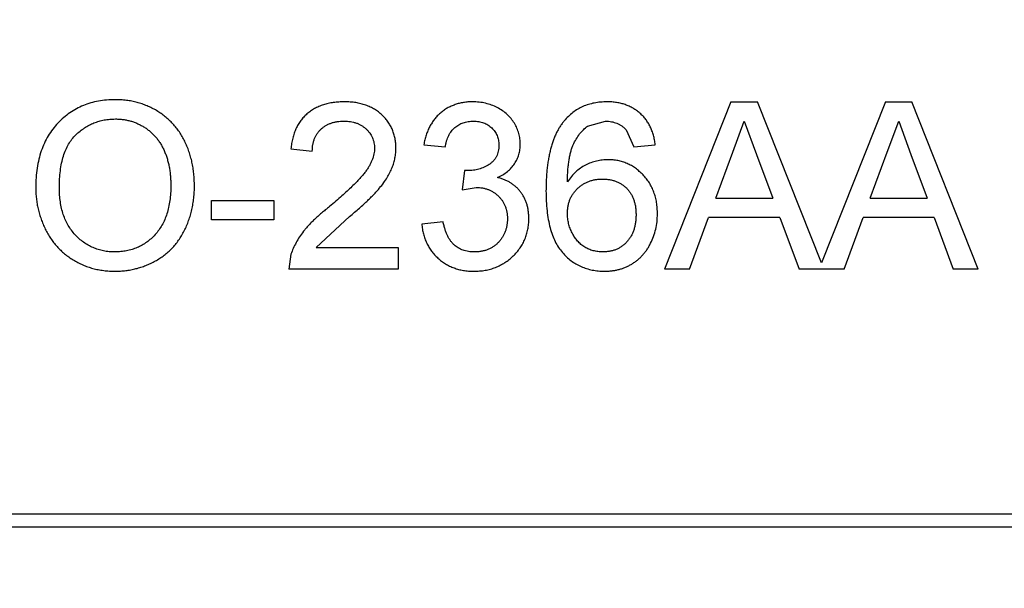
# Model space of a CAD drawing. Header units: millimetres. Extents: x 718 to 1157, y -195 to -52.
# Tile 138 of 156: x 1096.256 to 1097.728, y -121.311 to -120.461. Entities that reach past the tile are written whole.
import ezdxf

# ---------------------------------------------------------------- set-up
doc = ezdxf.new("R2010")
doc.units = ezdxf.units.MM
doc.header["$LTSCALE"] = 1.21
doc.header["$MEASUREMENT"] = 0
doc.header["$PDMODE"] = 3
doc.header["$PDSIZE"] = 0.3125
doc.layers.get('0').update_dxf_attribs({"linetype": 'CONTINUOUS'})
doc.layers.get('DEFPOINTS').update_dxf_attribs({"linetype": 'CONTINUOUS'})
doc.layers.add('Dim', color=3, linetype='CONTINUOUS', lineweight=25)
doc.styles.get("Standard").update_dxf_attribs({"font": 'txt', "width": 0.8})
doc.dimstyles.get("Standard").update_dxf_attribs({"dimtxt": 0.15625, "dimasz": 0.1875, "dimexe": 0.125, "dimexo": 0.0625, "dimgap": 0.09, "dimtad": 0, "dimtih": 1, "dimtoh": 1, "dimzin": 4, "dimdsep": 46, "dimtxsty": 'Standard', "dimblk": '_FILLED', "dimblk1": '_FILLED', "dimblk2": '_FILLED', "dimcen": 0.09, "dimazin": 1, "dimtp": 0.01, "dimtm": 0.01, "dimtfac": 1, "dimtofl": 0, "dimtmove": 0, "dimatfit": 3, "dimldrblk": '_FILLED', "dimfxl": 1, "dimtolj": 1, "dimtzin": 4, "dimarcsym": 0})

# ---------------------------------------------------------------- blocks, each defined once
blk = doc.blocks.new('_FILLED')
at = {"color": 0, "linetype": 'ByBlock'}
blk.add_solid([(0, 0), (-1, 0.16667), (-1, -0.16667)], dxfattribs=at)
blk = doc.blocks.new('*D41')
at = {"layer": 'DEFPOINTS', "color": 0}
for p in [(1078.3878, -101.7796), (1078.3878, -150.8296), (1143.3384, -150.8296)]:
    blk.add_point(p, dxfattribs=at)
at = {"layer": 'Dim', "color": 0, "lineweight": -2}
for p, q in [((1078.4503, -101.7796), (1143.4634, -101.7796)), ((1143.3384, -104.3196), (1143.3384, -122.3813)), ((1143.3384, -148.2896), (1143.3384, -130.2279)), ((1078.4503, -150.8296), (1143.4634, -150.8296))]:
    blk.add_line(p, q, dxfattribs=at)
at = {"layer": 'Dim', "color": 0, "lineweight": -2, "xscale": 2.54, "yscale": 2.54, "zscale": 2.54}
for p, rotation in [((1143.3384, -101.7796), 90), ((1143.3384, -150.8296), 270)]:
    blk.add_blockref('_FILLED', p, dxfattribs=dict(at, rotation=rotation))
at = {"layer": 'Dim', "color": 0, "insert": (1143.3384, -126.3046), "char_height": 2.5, "attachment_point": 5, "rotation": 90, "line_spacing_factor": 2.5}
blk.add_mtext('\\A1;49.05', dxfattribs=at)

msp = doc.modelspace()

# ---------------------------------------------------------------- linework, layer by layer
at = {"color": 7, "linetype": 'Continuous'}
for p, q in [((1097.3196, -120.584), (1097.2204, -120.834)), ((1097.3196, -120.584), (1097.3594, -120.584)), ((1097.4549, -120.8245), (1097.3594, -120.584)), ((1097.5504, -120.584), (1097.4549, -120.8245)), ((1097.5504, -120.584), (1097.5902, -120.584)), ((1097.6894, -120.834), (1097.5902, -120.584)), ((1097.1049, -120.6203), (1097.1322, -120.6129)), ((1097.3224, -120.659), (1097.3395, -120.6129)), ((1097.3395, -120.6129), (1097.3579, -120.6625)), ((1097.5532, -120.659), (1097.5703, -120.6129)), ((1097.5703, -120.6129), (1097.5887, -120.6625)), ((1097.1629, -120.6257), (1097.1745, -120.6513)), ((1096.8604, -120.6481), (1096.8924, -120.6513)), ((1097.1745, -120.6513), (1097.2065, -120.6481)), ((1096.6616, -120.6545), (1096.6937, -120.6577)), ((1097.2969, -120.7282), (1097.3224, -120.659)), ((1097.3579, -120.6625), (1097.3822, -120.7282)), ((1097.5276, -120.7282), (1097.5532, -120.659)), ((1097.5887, -120.6625), (1097.613, -120.7282)), ((1096.9211, -120.6866), (1096.9177, -120.7154)), ((1096.9257, -120.6869), (1096.9211, -120.6866)), ((1096.9177, -120.7154), (1096.9385, -120.712)), ((1096.543, -120.7314), (1096.636, -120.7314)), ((1096.543, -120.7603), (1096.543, -120.7314)), ((1096.636, -120.7314), (1096.636, -120.7603)), ((1097.2969, -120.7282), (1097.3822, -120.7282)), ((1097.5276, -120.7282), (1097.613, -120.7282)), ((1096.636, -120.7603), (1096.543, -120.7603)), ((1096.6996, -120.802), (1096.7493, -120.7556)), ((1096.8892, -120.7635), (1096.8572, -120.7667)), ((1097.2578, -120.834), (1097.2862, -120.7571)), ((1097.3928, -120.7571), (1097.2862, -120.7571)), ((1097.3928, -120.7571), (1097.4213, -120.834)), ((1097.4886, -120.834), (1097.517, -120.7571)), ((1097.6236, -120.7571), (1097.517, -120.7571)), ((1097.6236, -120.7571), (1097.652, -120.834)), ((1096.6996, -120.802), (1096.8219, -120.802)), ((1096.8219, -120.802), (1096.8219, -120.834)), ((1096.6618, -120.8118), (1096.6584, -120.834)), ((1096.8219, -120.834), (1096.6584, -120.834)), ((1097.2578, -120.834), (1097.2204, -120.834)), ((1097.4886, -120.834), (1097.4213, -120.834)), ((1097.6894, -120.834), (1097.652, -120.834)), ((1095.3989, -121.2001), (1098.216, -121.2001)), ((1098.1963, -121.2198), (1095.4186, -121.2198))]:
    msp.add_line(p, q, dxfattribs=at)
for points, knots in [([(1096.399, -120.5808), (1096.3947, -120.5809), (1096.3863, -120.5811), (1096.3741, -120.5828), (1096.3624, -120.5855), (1096.3513, -120.5893), (1096.3409, -120.5943), (1096.331, -120.6003), (1096.3218, -120.6075), (1096.3132, -120.6156), (1096.3055, -120.6248), (1096.2986, -120.6348), (1096.293, -120.6457), (1096.2883, -120.6574), (1096.2846, -120.6699), (1096.2821, -120.6833), (1096.2805, -120.6975), (1096.2803, -120.7073), (1096.2802, -120.7123)], [0, 0, 0, 0, 0.064217, 0.125675, 0.185372, 0.243705, 0.301102, 0.358698, 0.416748, 0.476136, 0.536238, 0.596504, 0.657597, 0.72047, 0.7855, 0.853425, 0.924774, 1, 1, 1, 1]), ([(1096.5174, -120.7094), (1096.5174, -120.7064), (1096.5172, -120.7003), (1096.5166, -120.6914), (1096.5154, -120.6827), (1096.5139, -120.6742), (1096.5118, -120.666), (1096.5093, -120.6581), (1096.5064, -120.6504), (1096.503, -120.643), (1096.4992, -120.6358), (1096.495, -120.6291), (1096.4903, -120.6227), (1096.4853, -120.6168), (1096.4798, -120.6113), (1096.4739, -120.6062), (1096.4676, -120.6014), (1096.4609, -120.5971), (1096.4539, -120.5933), (1096.4467, -120.5899), (1096.4393, -120.5871), (1096.4316, -120.5848), (1096.4238, -120.583), (1096.4157, -120.5817), (1096.4074, -120.581), (1096.4018, -120.5809), (1096.399, -120.5808)], [0, 0, 0, 0, 0.046666, 0.092161, 0.136649, 0.180448, 0.223293, 0.265781, 0.307491, 0.349241, 0.390297, 0.430963, 0.470884, 0.510312, 0.549967, 0.589534, 0.629402, 0.66999, 0.710719, 0.750975, 0.79155, 0.832033, 0.873092, 0.914413, 0.956901, 1, 1, 1, 1]), ([(1096.7418, -120.584), (1096.7389, -120.5841), (1096.7333, -120.5842), (1096.7252, -120.585), (1096.7175, -120.5864), (1096.7102, -120.5884), (1096.7034, -120.5909), (1096.697, -120.594), (1096.6911, -120.5977), (1096.6856, -120.602), (1096.6807, -120.6068), (1096.6762, -120.612), (1096.6724, -120.6179), (1096.6691, -120.6242), (1096.6664, -120.6311), (1096.6642, -120.6384), (1096.6626, -120.6463), (1096.662, -120.6517), (1096.6616, -120.6545)], [0, 0, 0, 0, 0.071792, 0.140555, 0.205817, 0.268413, 0.329356, 0.388654, 0.446516, 0.504513, 0.56178, 0.619263, 0.67745, 0.737131, 0.798527, 0.862507, 0.929325, 1, 1, 1, 1]), ([(1096.8187, -120.653), (1096.8186, -120.6506), (1096.8186, -120.6459), (1096.8175, -120.639), (1096.8159, -120.6323), (1096.8137, -120.626), (1096.8106, -120.62), (1096.8071, -120.6143), (1096.8029, -120.6088), (1096.798, -120.6037), (1096.7926, -120.5991), (1096.7867, -120.5951), (1096.7804, -120.5916), (1096.7735, -120.5888), (1096.7662, -120.5867), (1096.7585, -120.5851), (1096.7503, -120.5842), (1096.7447, -120.5841), (1096.7418, -120.584)], [0, 0, 0, 0, 0.062204, 0.121961, 0.180582, 0.238328, 0.295655, 0.35362, 0.412672, 0.473423, 0.534937, 0.59611, 0.657906, 0.721385, 0.786661, 0.854461, 0.925288, 1, 1, 1, 1]), ([(1096.9335, -120.584), (1096.9311, -120.584), (1096.9265, -120.5841), (1096.9197, -120.585), (1096.9132, -120.5862), (1096.907, -120.5881), (1096.9011, -120.5905), (1096.8954, -120.5933), (1096.8901, -120.5968), (1096.8851, -120.6007), (1096.8805, -120.6051), (1096.8763, -120.61), (1096.8725, -120.6153), (1096.8692, -120.621), (1096.8663, -120.6272), (1096.8638, -120.6338), (1096.8618, -120.6408), (1096.8609, -120.6456), (1096.8604, -120.6481)], [0, 0, 0, 0, 0.06619, 0.129966, 0.192161, 0.252419, 0.312006, 0.370545, 0.429626, 0.489413, 0.549139, 0.609336, 0.669871, 0.731668, 0.795042, 0.860657, 0.928964, 1, 1, 1, 1]), ([(1097.0046, -120.6476), (1097.0045, -120.6448), (1097.0043, -120.6393), (1097.0026, -120.6313), (1096.9997, -120.6234), (1096.9959, -120.6159), (1096.991, -120.6089), (1096.985, -120.6025), (1096.978, -120.597), (1096.9701, -120.5924), (1096.9616, -120.5887), (1096.9526, -120.586), (1096.9431, -120.5843), (1096.9367, -120.5841), (1096.9335, -120.584)], [0, 0, 0, 0, 0.077471, 0.154469, 0.232146, 0.311615, 0.392547, 0.473567, 0.556451, 0.642863, 0.73087, 0.818992, 0.907946, 1, 1, 1, 1]), ([(1097.1343, -120.584), (1097.1311, -120.5841), (1097.1247, -120.5843), (1097.1153, -120.5856), (1097.1065, -120.5878), (1097.0982, -120.5909), (1097.0904, -120.5949), (1097.0831, -120.5999), (1097.0763, -120.6057), (1097.0723, -120.6101), (1097.0703, -120.6124)], [0, 0, 0, 0, 0.135552, 0.264618, 0.390122, 0.511896, 0.631472, 0.752381, 0.874375, 1, 1, 1, 1]), ([(1097.2065, -120.6481), (1097.2061, -120.6457), (1097.2054, -120.6409), (1097.2038, -120.634), (1097.2016, -120.6274), (1097.199, -120.6213), (1097.1958, -120.6156), (1097.1922, -120.6103), (1097.1882, -120.6054), (1097.1836, -120.601), (1097.1786, -120.5969), (1097.1733, -120.5935), (1097.1676, -120.5906), (1097.1616, -120.5881), (1097.1553, -120.5863), (1097.1486, -120.5849), (1097.1416, -120.5841), (1097.1368, -120.5841), (1097.1343, -120.584)], [0, 0, 0, 0, 0.069378, 0.13591, 0.19967, 0.262041, 0.322478, 0.382562, 0.441818, 0.501503, 0.561186, 0.620492, 0.680049, 0.740216, 0.801792, 0.865428, 0.931501, 1, 1, 1, 1]), ([(1096.3155, -120.7127), (1096.3156, -120.7082), (1096.3157, -120.6996), (1096.3169, -120.6872), (1096.3187, -120.6757), (1096.3214, -120.6653), (1096.3249, -120.6558), (1096.3291, -120.6473), (1096.3341, -120.6397), (1096.34, -120.6333), (1096.3463, -120.6278), (1096.353, -120.623), (1096.36, -120.6188), (1096.3672, -120.6154), (1096.3748, -120.6129), (1096.3827, -120.611), (1096.3908, -120.6098), (1096.3964, -120.6097), (1096.3992, -120.6096)], [0, 0, 0, 0, 0.089205, 0.171739, 0.248642, 0.320139, 0.386883, 0.449375, 0.509078, 0.566551, 0.622419, 0.676991, 0.730399, 0.783241, 0.835952, 0.889618, 0.944057, 1, 1, 1, 1]), ([(1096.3992, -120.6096), (1096.4012, -120.6097), (1096.4051, -120.6098), (1096.4109, -120.6103), (1096.4166, -120.6113), (1096.4221, -120.6127), (1096.4275, -120.6144), (1096.4327, -120.6166), (1096.4378, -120.6191), (1096.4427, -120.622), (1096.4474, -120.6252), (1096.4518, -120.6288), (1096.4559, -120.6327), (1096.4598, -120.6368), (1096.4633, -120.6413), (1096.4666, -120.6461), (1096.4695, -120.6513), (1096.4722, -120.6567), (1096.4745, -120.6625), (1096.4766, -120.6684), (1096.4782, -120.6746), (1096.4797, -120.6811), (1096.4808, -120.6878), (1096.4815, -120.6947), (1096.4821, -120.7018), (1096.4821, -120.7067), (1096.4822, -120.7092)], [0, 0, 0, 0, 0.040902, 0.080929, 0.120351, 0.15926, 0.197827, 0.236487, 0.275201, 0.314321, 0.35358, 0.392422, 0.431063, 0.469956, 0.509123, 0.548949, 0.589428, 0.631064, 0.673423, 0.71666, 0.760829, 0.805914, 0.852562, 0.900248, 0.949148, 1, 1, 1, 1]), ([(1096.6937, -120.6577), (1096.6937, -120.656), (1096.6939, -120.6527), (1096.6944, -120.6478), (1096.6955, -120.6432), (1096.697, -120.639), (1096.6988, -120.635), (1096.701, -120.6312), (1096.7037, -120.6278), (1096.7067, -120.6247), (1096.71, -120.6219), (1096.7137, -120.6195), (1096.7176, -120.6174), (1096.7218, -120.6157), (1096.7262, -120.6144), (1096.731, -120.6135), (1096.7359, -120.613), (1096.7393, -120.6129), (1096.7411, -120.6129)], [0, 0, 0, 0, 0.069369, 0.135761, 0.199199, 0.260205, 0.319176, 0.377657, 0.43622, 0.494827, 0.554142, 0.613488, 0.672744, 0.7343, 0.79663, 0.861642, 0.929304, 1, 1, 1, 1]), ([(1096.7411, -120.6129), (1096.7427, -120.6129), (1096.746, -120.613), (1096.7507, -120.6135), (1096.7552, -120.6144), (1096.7595, -120.6157), (1096.7635, -120.6173), (1096.7672, -120.6194), (1096.7708, -120.6217), (1096.774, -120.6245), (1096.777, -120.6275), (1096.7796, -120.6307), (1096.7818, -120.634), (1096.7835, -120.6376), (1096.785, -120.6412), (1096.7859, -120.6451), (1096.7865, -120.6492), (1096.7866, -120.6519), (1096.7866, -120.6533)], [0, 0, 0, 0, 0.072768, 0.142276, 0.209684, 0.274754, 0.337633, 0.400409, 0.462943, 0.525478, 0.587279, 0.646809, 0.705678, 0.763157, 0.820579, 0.878826, 0.938238, 1, 1, 1, 1]), ([(1096.8924, -120.6513), (1096.8927, -120.6498), (1096.8932, -120.6467), (1096.8944, -120.6423), (1096.8958, -120.6383), (1096.8975, -120.6345), (1096.8994, -120.631), (1096.9016, -120.6279), (1096.904, -120.625), (1096.9075, -120.6216), (1096.9125, -120.6181), (1096.9192, -120.615), (1096.9266, -120.6132), (1096.9318, -120.613), (1096.9345, -120.6129)], [0, 0, 0, 0, 0.075449, 0.147124, 0.215651, 0.280915, 0.343656, 0.40441, 0.463763, 0.522348, 0.637716, 0.753205, 0.872203, 1, 1, 1, 1]), ([(1096.9345, -120.6129), (1096.9358, -120.6129), (1096.9385, -120.6129), (1096.9424, -120.6135), (1096.9462, -120.6142), (1096.9497, -120.6154), (1096.9531, -120.6167), (1096.9562, -120.6185), (1096.9592, -120.6206), (1096.9619, -120.623), (1096.9644, -120.6256), (1096.9666, -120.6284), (1096.9684, -120.6313), (1096.9699, -120.6345), (1096.9711, -120.6378), (1096.9719, -120.6412), (1096.9725, -120.6449), (1096.9725, -120.6473), (1096.9725, -120.6486)], [0, 0, 0, 0, 0.070225, 0.137525, 0.20232, 0.265117, 0.327263, 0.388195, 0.449683, 0.512159, 0.573897, 0.634322, 0.693923, 0.752869, 0.811878, 0.872696, 0.934907, 1, 1, 1, 1]), ([(1097.0703, -120.6124), (1097.0692, -120.6138), (1097.0669, -120.6166), (1097.0639, -120.6212), (1097.0609, -120.626), (1097.0583, -120.6312), (1097.0558, -120.6367), (1097.0537, -120.6425), (1097.0516, -120.6485), (1097.0498, -120.655), (1097.0482, -120.6616), (1097.0469, -120.6686), (1097.0456, -120.6759), (1097.0447, -120.6836), (1097.0439, -120.6915), (1097.0435, -120.6997), (1097.0431, -120.7082), (1097.0431, -120.714), (1097.043, -120.717)], [0, 0, 0, 0, 0.048933, 0.098371, 0.149761, 0.202433, 0.256773, 0.312762, 0.371285, 0.431308, 0.493952, 0.558337, 0.625616, 0.695269, 0.767436, 0.842146, 0.919966, 1, 1, 1, 1]), ([(1097.1322, -120.6129), (1097.1337, -120.6129), (1097.1367, -120.613), (1097.141, -120.6136), (1097.1451, -120.6146), (1097.149, -120.616), (1097.1528, -120.6178), (1097.1564, -120.62), (1097.1598, -120.6226), (1097.1618, -120.6247), (1097.1629, -120.6257)], [0, 0, 0, 0, 0.130542, 0.257778, 0.381454, 0.502887, 0.624788, 0.747182, 0.871455, 1, 1, 1, 1]), ([(1097.0751, -120.7035), (1097.0751, -120.7005), (1097.0752, -120.6948), (1097.0757, -120.6864), (1097.0764, -120.6786), (1097.0774, -120.6715), (1097.0786, -120.6648), (1097.08, -120.6588), (1097.0817, -120.6533), (1097.0843, -120.6469), (1097.088, -120.6398), (1097.093, -120.6321), (1097.0986, -120.6256), (1097.1029, -120.622), (1097.1049, -120.6203)], [0, 0, 0, 0, 0.09722, 0.188542, 0.273574, 0.352344, 0.425604, 0.493546, 0.555893, 0.61298, 0.719213, 0.818107, 0.911391, 1, 1, 1, 1]), ([(1096.9725, -120.6486), (1096.9725, -120.6502), (1096.9725, -120.6532), (1096.9717, -120.6577), (1096.9707, -120.6618), (1096.969, -120.6656), (1096.967, -120.6692), (1096.9644, -120.6723), (1096.9616, -120.6752), (1096.957, -120.6784), (1096.9508, -120.6819), (1096.9428, -120.6848), (1096.9344, -120.6866), (1096.9286, -120.6868), (1096.9257, -120.6869)], [0, 0, 0, 0, 0.069221, 0.13478, 0.197243, 0.257235, 0.316552, 0.375152, 0.434982, 0.49708, 0.621565, 0.745395, 0.870211, 1, 1, 1, 1]), ([(1096.9705, -120.6971), (1096.9732, -120.6958), (1096.9784, -120.6933), (1096.9853, -120.6884), (1096.9913, -120.6828), (1096.9961, -120.6766), (1096.9999, -120.6699), (1097.0026, -120.6628), (1097.0043, -120.6553), (1097.0045, -120.6502), (1097.0046, -120.6476)], [0, 0, 0, 0, 0.140068, 0.272449, 0.398481, 0.520934, 0.64145, 0.759213, 0.878049, 1, 1, 1, 1]), ([(1096.7866, -120.6533), (1096.7866, -120.6547), (1096.7865, -120.6576), (1096.7858, -120.6619), (1096.7848, -120.6663), (1096.7833, -120.6707), (1096.7813, -120.6751), (1096.779, -120.6796), (1096.7763, -120.6841), (1096.773, -120.6888), (1096.7691, -120.6937), (1096.7644, -120.6989), (1096.759, -120.7046), (1096.7527, -120.7109), (1096.7456, -120.7177), (1096.7376, -120.7249), (1096.7288, -120.7326), (1096.7226, -120.7378), (1096.7194, -120.7405)], [0, 0, 0, 0, 0.037641, 0.076115, 0.115705, 0.156832, 0.199233, 0.243549, 0.290206, 0.339418, 0.39358, 0.455626, 0.525716, 0.603913, 0.690583, 0.785474, 0.88859, 1, 1, 1, 1]), ([(1096.7493, -120.7556), (1096.7519, -120.7534), (1096.7568, -120.7492), (1096.764, -120.743), (1096.7704, -120.7371), (1096.7764, -120.7316), (1096.7817, -120.7263), (1096.7865, -120.7216), (1096.7906, -120.7171), (1096.7953, -120.7116), (1096.8003, -120.7051), (1096.8056, -120.6974), (1096.8098, -120.6899), (1096.8131, -120.6825), (1096.8156, -120.6752), (1096.8174, -120.6679), (1096.8185, -120.6604), (1096.8186, -120.6555), (1096.8187, -120.653)], [0, 0, 0, 0, 0.078772, 0.152499, 0.22116, 0.284249, 0.342325, 0.395144, 0.443024, 0.48574, 0.563808, 0.635939, 0.703173, 0.765317, 0.825174, 0.883982, 0.942055, 1, 1, 1, 1]), ([(1097.1358, -120.6705), (1097.1329, -120.6706), (1097.1272, -120.6708), (1097.1186, -120.6724), (1097.1102, -120.675), (1097.1021, -120.6785), (1097.0943, -120.6831), (1097.0872, -120.6888), (1097.0807, -120.6956), (1097.077, -120.7008), (1097.0751, -120.7035)], [0, 0, 0, 0, 0.121098, 0.240358, 0.361683, 0.48458, 0.609222, 0.734771, 0.86451, 1, 1, 1, 1]), ([(1097.2097, -120.7517), (1097.2096, -120.7488), (1097.2095, -120.743), (1097.2085, -120.7346), (1097.2068, -120.7267), (1097.2044, -120.7191), (1097.2014, -120.712), (1097.1977, -120.7052), (1097.1933, -120.6989), (1097.1882, -120.6931), (1097.1827, -120.6879), (1097.1769, -120.6832), (1097.1707, -120.6793), (1097.1643, -120.6761), (1097.1576, -120.6737), (1097.1506, -120.6718), (1097.1433, -120.6707), (1097.1384, -120.6706), (1097.1358, -120.6705)], [0, 0, 0, 0, 0.071551, 0.140264, 0.20629, 0.270509, 0.333487, 0.396023, 0.458476, 0.521621, 0.584324, 0.64481, 0.703748, 0.761848, 0.820137, 0.878797, 0.938653, 1, 1, 1, 1]), ([(1097.0174, -120.7588), (1097.0174, -120.7568), (1097.0173, -120.7529), (1097.0167, -120.7472), (1097.0157, -120.7418), (1097.0144, -120.7366), (1097.0126, -120.7316), (1097.0104, -120.727), (1097.0079, -120.7225), (1097.0049, -120.7184), (1097.0017, -120.7145), (1096.9982, -120.711), (1096.9942, -120.7078), (1096.9901, -120.7049), (1096.9856, -120.7025), (1096.9808, -120.7003), (1096.9758, -120.6985), (1096.9723, -120.6976), (1096.9705, -120.6971)], [0, 0, 0, 0, 0.070108, 0.138175, 0.203289, 0.267091, 0.329085, 0.389925, 0.450025, 0.510493, 0.570328, 0.62995, 0.689026, 0.748814, 0.809142, 0.871062, 0.934172, 1, 1, 1, 1]), ([(1097.0751, -120.751), (1097.0751, -120.7491), (1097.0752, -120.7454), (1097.076, -120.7401), (1097.0771, -120.7349), (1097.0787, -120.7301), (1097.0809, -120.7256), (1097.0835, -120.7213), (1097.0866, -120.7173), (1097.0901, -120.7136), (1097.094, -120.7103), (1097.0981, -120.7073), (1097.1024, -120.7049), (1097.1069, -120.7029), (1097.1117, -120.7013), (1097.1166, -120.7002), (1097.1217, -120.6995), (1097.1252, -120.6994), (1097.127, -120.6994)], [0, 0, 0, 0, 0.06911, 0.135044, 0.198335, 0.260937, 0.321881, 0.382447, 0.44343, 0.506089, 0.568915, 0.629785, 0.690262, 0.750438, 0.810914, 0.872282, 0.935188, 1, 1, 1, 1]), ([(1097.127, -120.6994), (1097.1289, -120.6994), (1097.1326, -120.6995), (1097.138, -120.7002), (1097.1432, -120.7013), (1097.148, -120.7028), (1097.1525, -120.7049), (1097.1567, -120.7073), (1097.1606, -120.7103), (1097.1641, -120.7136), (1097.1673, -120.7173), (1097.1701, -120.7214), (1097.1725, -120.7258), (1097.1743, -120.7306), (1097.1759, -120.7356), (1097.1769, -120.741), (1097.1776, -120.7468), (1097.1776, -120.7507), (1097.1777, -120.7527)], [0, 0, 0, 0, 0.068621, 0.134135, 0.196906, 0.257593, 0.316292, 0.374274, 0.432266, 0.490992, 0.549848, 0.608746, 0.668762, 0.729755, 0.792561, 0.858748, 0.927771, 1, 1, 1, 1]), ([(1096.2802, -120.7123), (1096.2803, -120.715), (1096.2803, -120.7204), (1096.2811, -120.7284), (1096.2821, -120.7363), (1096.2837, -120.7441), (1096.2857, -120.7518), (1096.2882, -120.7594), (1096.291, -120.7669), (1096.2944, -120.7742), (1096.2981, -120.7813), (1096.3023, -120.788), (1096.3069, -120.7944), (1096.312, -120.8003), (1096.3174, -120.806), (1096.3233, -120.8112), (1096.3295, -120.816), (1096.3362, -120.8204), (1096.3432, -120.8244), (1096.3505, -120.8278), (1096.3579, -120.8307), (1096.3657, -120.8331), (1096.3736, -120.835), (1096.3818, -120.8362), (1096.3903, -120.8371), (1096.3959, -120.8372), (1096.3988, -120.8372)], [0, 0, 0, 0, 0.042093, 0.083554, 0.124992, 0.166052, 0.207381, 0.248618, 0.290057, 0.332021, 0.373735, 0.415036, 0.455409, 0.495952, 0.536368, 0.57703, 0.617971, 0.659396, 0.701152, 0.742753, 0.784285, 0.826186, 0.868591, 0.911466, 0.955303, 1, 1, 1, 1]), ([(1096.3987, -120.8084), (1096.3957, -120.8083), (1096.39, -120.8082), (1096.3816, -120.8069), (1096.3735, -120.8049), (1096.3659, -120.8021), (1096.3586, -120.7985), (1096.3516, -120.7941), (1096.3451, -120.7888), (1096.339, -120.7828), (1096.3335, -120.7762), (1096.3286, -120.7688), (1096.3246, -120.7609), (1096.3212, -120.7524), (1096.3187, -120.7433), (1096.3168, -120.7336), (1096.3156, -120.7234), (1096.3155, -120.7163), (1096.3155, -120.7127)], [0, 0, 0, 0, 0.061577, 0.120881, 0.178852, 0.235792, 0.292697, 0.349742, 0.408261, 0.468412, 0.529574, 0.5907, 0.652798, 0.7167, 0.782799, 0.851875, 0.924036, 1, 1, 1, 1]), ([(1096.4822, -120.7092), (1096.4821, -120.713), (1096.482, -120.7205), (1096.4809, -120.7314), (1096.479, -120.7416), (1096.4765, -120.7512), (1096.4731, -120.76), (1096.4691, -120.7683), (1096.4643, -120.7758), (1096.4588, -120.7826), (1096.4527, -120.7886), (1096.4462, -120.794), (1096.4392, -120.7983), (1096.4319, -120.8021), (1096.4241, -120.8048), (1096.416, -120.8069), (1096.4075, -120.8081), (1096.4016, -120.8083), (1096.3987, -120.8084)], [0, 0, 0, 0, 0.078848, 0.153586, 0.224629, 0.292039, 0.356569, 0.418787, 0.479523, 0.53946, 0.598338, 0.655333, 0.711417, 0.767044, 0.823194, 0.880455, 0.938945, 1, 1, 1, 1]), ([(1096.3988, -120.8372), (1096.4015, -120.8372), (1096.4068, -120.8371), (1096.4147, -120.8364), (1096.4224, -120.8351), (1096.43, -120.8335), (1096.4375, -120.8313), (1096.4448, -120.8287), (1096.452, -120.8255), (1096.4591, -120.822), (1096.4658, -120.818), (1096.4722, -120.8134), (1096.4783, -120.8085), (1096.4839, -120.8031), (1096.4891, -120.7972), (1096.4939, -120.7909), (1096.4983, -120.7841), (1096.5023, -120.7769), (1096.5058, -120.7693), (1096.5089, -120.7615), (1096.5115, -120.7534), (1096.5137, -120.7451), (1096.5153, -120.7365), (1096.5166, -120.7277), (1096.5173, -120.7187), (1096.5174, -120.7125), (1096.5174, -120.7094)], [0, 0, 0, 0, 0.040917, 0.081206, 0.121044, 0.160801, 0.20044, 0.240141, 0.27998, 0.320332, 0.360792, 0.400579, 0.440342, 0.480112, 0.519955, 0.560443, 0.601634, 0.64374, 0.686389, 0.729297, 0.772543, 0.816374, 0.860888, 0.906038, 0.95244, 1, 1, 1, 1]), ([(1096.9385, -120.712), (1096.9402, -120.7121), (1096.9434, -120.7121), (1096.9482, -120.7127), (1096.9528, -120.7138), (1096.9571, -120.7152), (1096.9612, -120.7171), (1096.9651, -120.7194), (1096.9688, -120.722), (1096.9722, -120.7251), (1096.9753, -120.7285), (1096.978, -120.7321), (1096.9803, -120.736), (1096.9821, -120.7401), (1096.9836, -120.7444), (1096.9846, -120.7489), (1096.9852, -120.7536), (1096.9853, -120.7569), (1096.9854, -120.7585)], [0, 0, 0, 0, 0.067727, 0.132527, 0.195728, 0.257147, 0.318027, 0.378381, 0.439429, 0.501703, 0.563977, 0.624883, 0.685237, 0.745501, 0.806278, 0.86882, 0.932949, 1, 1, 1, 1]), ([(1097.043, -120.717), (1097.0431, -120.7221), (1097.0433, -120.7321), (1097.0444, -120.7465), (1097.0463, -120.7598), (1097.0489, -120.7719), (1097.0523, -120.7829), (1097.0566, -120.7928), (1097.0615, -120.8016), (1097.0673, -120.8092), (1097.0736, -120.8158), (1097.0805, -120.8216), (1097.0877, -120.8265), (1097.0955, -120.8303), (1097.1037, -120.8334), (1097.1123, -120.8356), (1097.1213, -120.837), (1097.1275, -120.8371), (1097.1307, -120.8372)], [0, 0, 0, 0, 0.091739, 0.17719, 0.25635, 0.329875, 0.398022, 0.461309, 0.520724, 0.576877, 0.630821, 0.68349, 0.734854, 0.786088, 0.837463, 0.889867, 0.943843, 1, 1, 1, 1]), ([(1096.7194, -120.7405), (1096.7173, -120.7422), (1096.7132, -120.7454), (1096.7074, -120.7503), (1096.702, -120.7551), (1096.6969, -120.7598), (1096.6922, -120.7644), (1096.688, -120.7688), (1096.6841, -120.7732), (1096.6795, -120.7788), (1096.6745, -120.7857), (1096.6694, -120.7943), (1096.665, -120.8029), (1096.6628, -120.8088), (1096.6618, -120.8118)], [0, 0, 0, 0, 0.086187, 0.168359, 0.246159, 0.320445, 0.3905, 0.456762, 0.519315, 0.577843, 0.689314, 0.795593, 0.899612, 1, 1, 1, 1]), ([(1097.1282, -120.8084), (1097.1257, -120.8083), (1097.1208, -120.8081), (1097.1137, -120.8067), (1097.107, -120.8045), (1097.1008, -120.8013), (1097.0952, -120.7972), (1097.0902, -120.7923), (1097.0857, -120.7866), (1097.082, -120.7801), (1097.0789, -120.7731), (1097.0767, -120.7659), (1097.0754, -120.7585), (1097.0752, -120.7535), (1097.0751, -120.751)], [0, 0, 0, 0, 0.086177, 0.168507, 0.247942, 0.327194, 0.406461, 0.486356, 0.568492, 0.65485, 0.742427, 0.828778, 0.913823, 1, 1, 1, 1]), ([(1097.1307, -120.8372), (1097.1326, -120.8372), (1097.1363, -120.8371), (1097.1417, -120.8366), (1097.1471, -120.8358), (1097.1522, -120.8346), (1097.1572, -120.8331), (1097.1621, -120.8312), (1097.1668, -120.829), (1097.1713, -120.8265), (1097.1757, -120.8236), (1097.1798, -120.8205), (1097.1837, -120.8171), (1097.1874, -120.8134), (1097.1907, -120.8093), (1097.1939, -120.805), (1097.1969, -120.8004), (1097.2004, -120.7938), (1097.2042, -120.7852), (1097.2074, -120.7744), (1097.2093, -120.7632), (1097.2096, -120.7555), (1097.2097, -120.7517)], [0, 0, 0, 0, 0.04305, 0.085107, 0.126357, 0.166993, 0.207109, 0.24664, 0.28652, 0.326415, 0.36638, 0.405879, 0.445893, 0.485834, 0.526224, 0.567186, 0.609181, 0.65199, 0.738367, 0.82456, 0.911101, 1, 1, 1, 1]), ([(1096.8572, -120.7667), (1096.8575, -120.7692), (1096.8581, -120.7743), (1096.8597, -120.7815), (1096.8618, -120.7885), (1096.8646, -120.7951), (1096.868, -120.8012), (1096.8718, -120.8071), (1096.8763, -120.8126), (1096.8814, -120.8177), (1096.8868, -120.8223), (1096.8927, -120.8262), (1096.8989, -120.8297), (1096.9055, -120.8324), (1096.9123, -120.8346), (1096.9196, -120.8361), (1096.9271, -120.8371), (1096.9323, -120.8372), (1096.9349, -120.8372)], [0, 0, 0, 0, 0.06621, 0.130283, 0.192653, 0.253959, 0.314396, 0.374474, 0.435194, 0.497133, 0.55901, 0.619569, 0.680213, 0.741519, 0.803066, 0.866536, 0.932206, 1, 1, 1, 1]), ([(1096.9361, -120.8084), (1096.9345, -120.8083), (1096.9315, -120.8083), (1096.9271, -120.8078), (1096.9229, -120.8069), (1096.919, -120.8058), (1096.9152, -120.8043), (1096.9118, -120.8025), (1096.9086, -120.8004), (1096.9055, -120.7979), (1096.9028, -120.795), (1096.9002, -120.7917), (1096.8978, -120.7881), (1096.8958, -120.7839), (1096.8937, -120.7794), (1096.892, -120.7745), (1096.8905, -120.7691), (1096.8896, -120.7654), (1096.8892, -120.7635)], [0, 0, 0, 0, 0.065037, 0.126942, 0.18616, 0.243, 0.298554, 0.352952, 0.406844, 0.460451, 0.515815, 0.573563, 0.634248, 0.698644, 0.766845, 0.84024, 0.917434, 1, 1, 1, 1]), ([(1096.9349, -120.8372), (1096.9378, -120.8371), (1096.9436, -120.837), (1096.952, -120.836), (1096.96, -120.8342), (1096.9676, -120.8316), (1096.9748, -120.8284), (1096.9817, -120.8245), (1096.9881, -120.8199), (1096.9941, -120.8145), (1096.9995, -120.8087), (1097.0043, -120.8025), (1097.0084, -120.796), (1097.0117, -120.7891), (1097.0142, -120.782), (1097.0161, -120.7745), (1097.0172, -120.7668), (1097.0173, -120.7615), (1097.0174, -120.7588)], [0, 0, 0, 0, 0.069015, 0.135342, 0.199583, 0.262263, 0.32436, 0.38614, 0.448257, 0.511612, 0.574624, 0.635867, 0.696225, 0.755624, 0.81508, 0.875195, 0.936497, 1, 1, 1, 1]), ([(1096.9854, -120.7585), (1096.9853, -120.7603), (1096.9853, -120.7637), (1096.9846, -120.7687), (1096.9835, -120.7734), (1096.9821, -120.778), (1096.9802, -120.7824), (1096.9779, -120.7865), (1096.9751, -120.7904), (1096.9719, -120.7941), (1096.9685, -120.7975), (1096.9646, -120.8004), (1096.9606, -120.8028), (1096.9562, -120.8048), (1096.9516, -120.8065), (1096.9466, -120.8075), (1096.9415, -120.8083), (1096.9379, -120.8083), (1096.9361, -120.8084)], [0, 0, 0, 0, 0.066279, 0.129867, 0.191826, 0.252649, 0.312524, 0.3724, 0.43318, 0.49507, 0.556777, 0.61766, 0.677947, 0.738349, 0.80038, 0.864342, 0.930539, 1, 1, 1, 1]), ([(1097.1777, -120.7527), (1097.1776, -120.7548), (1097.1776, -120.7589), (1097.1769, -120.7648), (1097.1758, -120.7704), (1097.1743, -120.7757), (1097.1724, -120.7807), (1097.17, -120.7853), (1097.1672, -120.7895), (1097.164, -120.7934), (1097.1604, -120.797), (1097.1566, -120.8), (1097.1525, -120.8026), (1097.1481, -120.8047), (1097.1435, -120.8064), (1097.1386, -120.8075), (1097.1335, -120.8082), (1097.13, -120.8083), (1097.1282, -120.8084)], [0, 0, 0, 0, 0.074682, 0.146166, 0.213739, 0.278948, 0.342272, 0.403709, 0.464492, 0.524742, 0.584281, 0.642941, 0.7001, 0.757252, 0.815617, 0.875146, 0.936035, 1, 1, 1, 1])]:
    msp.add_open_spline(points, degree=3, knots=knots, dxfattribs=at)

# ---------------------------------------------------------------- dimensions: what is measured, and where the dimension line sits
at = {"layer": 'Dim'}
dim = msp.add_linear_dim(base=(1143.3384, -150.8296), p1=(1078.3878, -101.7796), p2=(1078.3878, -150.8296), angle=90, dimstyle='Standard', override={"dimtxt": 2.5, "dimasz": 2.54, "dimtih": 0, "dimtoh": 0, "dimzin": 0, "dimcen": 0.198, "dimadec": 0, "dimazin": 0, "dimtp": 0, "dimtm": 0, "dimtdec": 4, "dimtzin": 0}, dxfattribs=at)
dim.commit()
dim.dimension.update_dxf_attribs({"geometry": '*D41', "text_midpoint": (1143.3384, -126.3046)})

doc.saveas('drawing.dxf')
